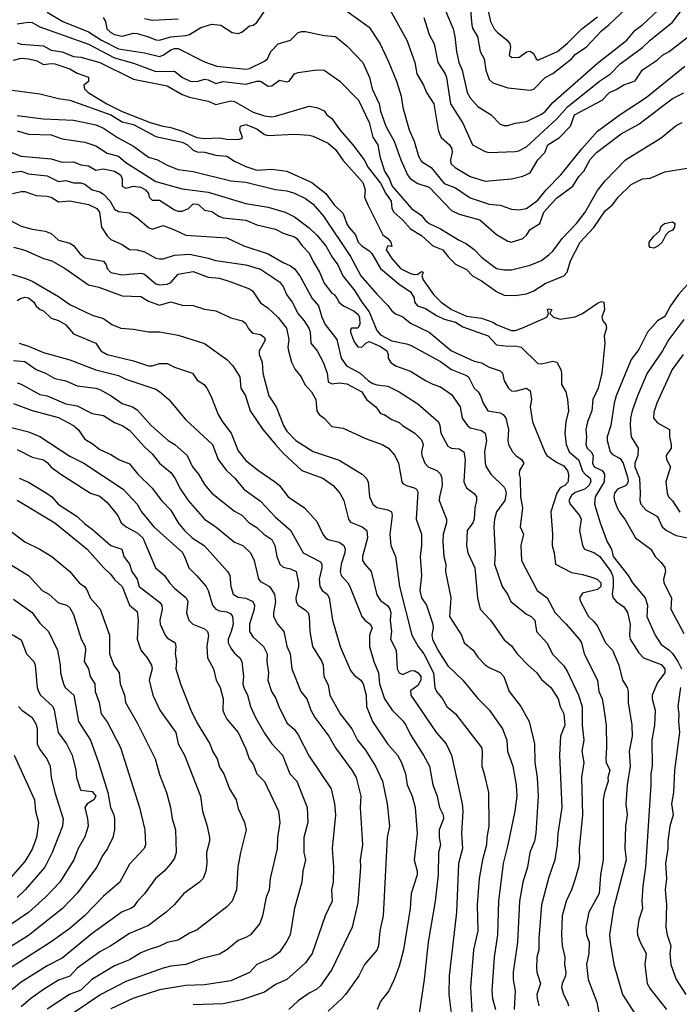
# Model space of a CAD drawing. Header units: metres. Extents: x -46681 to -43747, y -240911 to -237677.
# Tile 154 of 256: x -46134 to -46046, y -240019 to -239887. Entities that reach past the tile are written whole.
import ezdxf

# ---------------------------------------------------------------- set-up
doc = ezdxf.new("R2010")
doc.units = ezdxf.units.M
doc.layers.add('CONTOUR_INDEX', color=1, linetype='Continuous')
doc.layers.add('CONTOUR_INTER', color=3, linetype='Continuous')

msp = doc.modelspace()

# ---------------------------------------------------------------- linework, layer by layer
at = {"layer": 'CONTOUR_INDEX'}
for points, elevation in [([(-46080.31, -239887.02), (-46079.6, -239889.26), (-46078.91, -239890.52), (-46078.43, -239893.02), (-46077.48, -239894.52), (-46077.29, -239895.02), (-46076.73, -239898.52), (-46075.1, -239901.1), (-46073.8, -239904.02), (-46072.1, -239904.9), (-46071.6, -239905.02), (-46068.1, -239904.9), (-46067.6, -239904.8), (-46066.6, -239904.28), (-46062.54, -239900.52), (-46061.1, -239898.94), (-46056.86, -239895.52), (-46055.38, -239894.52), (-46054.1, -239893.2), (-46051.11, -239891.02), (-46050.1, -239890.03), (-46047.1, -239887.6), (-46044.38, -239884.02)], 130), ([(-46134.6, -239890.4), (-46134.1, -239890.58), (-46131.1, -239890.79), (-46130.1, -239891.34), (-46128.6, -239891.6), (-46127.1, -239892.23), (-46126.1, -239892.31), (-46123.6, -239893), (-46119.1, -239895.25), (-46114.6, -239896.14), (-46112.6, -239897.29), (-46111.6, -239897.66), (-46109.1, -239898.18), (-46108.1, -239898.61), (-46106.1, -239898.11), (-46105.6, -239898.23), (-46103.1, -239899.64), (-46101.6, -239900.15), (-46100.6, -239900.27), (-46100.1, -239900.16), (-46095.6, -239898.84), (-46094.6, -239899.02), (-46093.6, -239899.47), (-46093.26, -239900.02), (-46092.6, -239900.48), (-46091.53, -239902.02), (-46089.77, -239904.02), (-46088.26, -239906.02), (-46087.75, -239907.02), (-46086.1, -239909.12), (-46085.4, -239910.52), (-46084.69, -239911.52), (-46084.6, -239912.52), (-46084.33, -239913.02), (-46083.1, -239914.05), (-46082.1, -239915.21), (-46080.6, -239916.12), (-46079.1, -239917.51), (-46077.76, -239918.02), (-46077.02, -239919.02), (-46076.1, -239919.93), (-46074.6, -239920.64), (-46073.79, -239921.52), (-46072.6, -239922.19), (-46070.6, -239923.62), (-46069.6, -239924.1), (-46068.1, -239924.13), (-46066.6, -239923.92), (-46065.6, -239923.51), (-46064.1, -239922.54), (-46061.6, -239921.51), (-46061.16, -239921.02), (-46060.73, -239919.52), (-46059.42, -239917.02), (-46057.6, -239915.06), (-46056.1, -239912.82), (-46055.13, -239912.02), (-46054.34, -239911.02), (-46052.6, -239909.31), (-46051.1, -239908.55), (-46050.1, -239908.47), (-46048.1, -239907.6), (-46044.6, -239907.04)], 135), ([(-46137.1, -239904.35), (-46134.1, -239905.52), (-46130.1, -239905.87), (-46128.6, -239906.32), (-46127.1, -239906.3), (-46126.1, -239906.7), (-46125.1, -239906.83), (-46124.1, -239907.41), (-46123.1, -239907.2), (-46121.6, -239907.51), (-46120.8, -239908.02), (-46120.6, -239908.52), (-46120.6, -239909.52), (-46120.1, -239909.81), (-46119.1, -239909.51), (-46118.1, -239909.65), (-46117.48, -239910.02), (-46117.07, -239910.52), (-46116.97, -239911.02), (-46116.6, -239911.4), (-46115.6, -239911.4), (-46113.6, -239912.69), (-46113.1, -239912.86), (-46112.6, -239912.86), (-46111.72, -239912.52), (-46111.1, -239911.91), (-46110.6, -239911.92), (-46110.34, -239912.02), (-46109.6, -239912.75), (-46108.6, -239912.9), (-46107.7, -239913.52), (-46107.1, -239913.75), (-46104.1, -239914.09), (-46102.6, -239914.71), (-46100.1, -239915.27), (-46099.1, -239915.79), (-46097.6, -239916.29), (-46097.28, -239916.52), (-46096.57, -239917.52), (-46095.6, -239918.46), (-46095.1, -239919.59), (-46094.23, -239921.02), (-46093.6, -239922.5), (-46092.6, -239923.84), (-46092.29, -239924.02), (-46091.89, -239924.52), (-46091.68, -239925.02), (-46091.05, -239925.52), (-46089.6, -239926.24), (-46089.1, -239926.62), (-46088.91, -239927.02), (-46088.87, -239928.02), (-46089.1, -239928.49), (-46089.95, -239928.52), (-46090.1, -239928.68), (-46090.11, -239929.02), (-46089.6, -239930.32), (-46089.1, -239931), (-46088.6, -239931.04), (-46088.06, -239930.52), (-46087.6, -239930.29), (-46086.1, -239930.94), (-46085.27, -239931.52), (-46085.05, -239932.02), (-46085.08, -239932.52), (-46084.76, -239933.02), (-46084.11, -239933.52), (-46082.1, -239934.23), (-46080.1, -239935.47), (-46079.1, -239935.99), (-46078.1, -239936.32), (-46076.6, -239937.37), (-46075.44, -239939.02), (-46075.17, -239940.52), (-46074.47, -239941.52), (-46074.1, -239941.82), (-46072.6, -239942.16), (-46072.12, -239942.52), (-46071.93, -239943.52), (-46072.2, -239945.02), (-46072.1, -239946.52), (-46071.96, -239947.02), (-46071.37, -239948.02), (-46069.6, -239949.73), (-46069.43, -239950.02), (-46069.31, -239950.52), (-46069.47, -239951.52), (-46070.6, -239953.02), (-46070.87, -239954.02), (-46070.95, -239955.02), (-46070.76, -239958.52), (-46070.85, -239960.02), (-46069.84, -239963.02), (-46069.12, -239964.02), (-46068.7, -239965.02), (-46066.6, -239966.69), (-46065.97, -239967.02), (-46065.47, -239967.52), (-46065.24, -239969.02), (-46063.9, -239970.52), (-46063.1, -239972.11), (-46061.6, -239973.61), (-46061.1, -239974.4), (-46059.64, -239977.52), (-46059.16, -239979.02), (-46059.18, -239981.52), (-46058.94, -239983.52), (-46059.21, -239985.02), (-46058.95, -239986.52), (-46059.27, -239988.52), (-46059.12, -239993.52), (-46059.57, -239998.02), (-46059.53, -239999.52), (-46059.66, -240000.52), (-46060.1, -240002.04), (-46060.58, -240003.52), (-46061.3, -240005.02), (-46061.82, -240007.02), (-46061.92, -240009.52), (-46061.83, -240011.02), (-46061.46, -240012.52), (-46061.54, -240013.52), (-46061.32, -240014.52), (-46061.4, -240015.02), (-46061.84, -240016.02), (-46061.9, -240016.52), (-46061.67, -240017.52), (-46061.11, -240018.52), (-46060.99, -240019.02)], 140), ([(-46041.1, -239918.22), (-46046.31, -239924.02), (-46047.36, -239925.52), (-46048.1, -239926.96), (-46049.1, -239927.52), (-46050.43, -239929.02), (-46051.6, -239931.34), (-46052.6, -239932.69), (-46054.62, -239937.52), (-46054.9, -239938.52), (-46055.32, -239941.52), (-46055.84, -239943.02), (-46055.83, -239943.52), (-46055.4, -239945.02), (-46055.1, -239945.37), (-46054.1, -239945.9), (-46053.68, -239946.52), (-46053.06, -239948.52), (-46053.02, -239949.02), (-46053.28, -239949.52), (-46054.45, -239950.02), (-46054.85, -239950.52), (-46054.93, -239951.02), (-46054.83, -239951.52), (-46054.47, -239952.52), (-46054.1, -239953.23), (-46053.45, -239954.02), (-46052.03, -239956.52), (-46049.98, -239958.02), (-46049.39, -239959.02), (-46048.6, -239959.79), (-46048.1, -239960.49), (-46048.02, -239961.02), (-46048.28, -239962.02), (-46048.26, -239962.52), (-46047.25, -239964.52), (-46047.34, -239966.02), (-46045.6, -239969.3)], 135), ([(-46136.1, -239921.04), (-46133.6, -239921.81), (-46132.6, -239922.24), (-46129.1, -239924.27), (-46127.6, -239925.35), (-46124.6, -239926.74), (-46123.1, -239927.22), (-46121.97, -239928.02), (-46120.78, -239928.52), (-46119.1, -239928.65), (-46117.1, -239928.99), (-46115.6, -239928.98), (-46113.1, -239929.45), (-46109.6, -239930.55), (-46106.6, -239932.69), (-46105.81, -239933.52), (-46104.9, -239935.02), (-46104.74, -239936.52), (-46104.14, -239937.52), (-46103.5, -239939.52), (-46101.83, -239942.02), (-46100.13, -239944.02), (-46099.1, -239945.21), (-46096.6, -239947.49), (-46093.81, -239948.52), (-46092.4, -239949.52), (-46091.54, -239950.52), (-46090.97, -239951.52), (-46090.36, -239954.02), (-46090.1, -239954.43), (-46088.53, -239955.02), (-46087.92, -239955.52), (-46087.82, -239956.52), (-46088.51, -239959.02), (-46088.49, -239959.52), (-46088.2, -239960.02), (-46087.32, -239961.02), (-46086.6, -239964.13), (-46086.1, -239964.87), (-46085.1, -239965.61), (-46084.84, -239966.02), (-46084.72, -239966.52), (-46084.81, -239967.52), (-46084.64, -239969.02), (-46084.75, -239970.02), (-46084.01, -239971.52), (-46083.85, -239974.02), (-46083.6, -239974.52), (-46083.1, -239974.77), (-46082.1, -239974.25), (-46081.6, -239974.24), (-46081.05, -239974.52), (-46080.7, -239975.02), (-46080.72, -239975.52), (-46081.1, -239976.22), (-46082.1, -239976.95), (-46082.05, -239977.52), (-46078.6, -239982.56), (-46077.31, -239984.02), (-46076.59, -239985.52), (-46075.18, -239992.02), (-46075.09, -239993.02), (-46075.29, -239996.02), (-46075.16, -239998.02), (-46075.67, -240000.02), (-46075.95, -240006.52), (-46076.93, -240015.02), (-46076.95, -240017.52), (-46076.64, -240020.02)], 145), ([(-46135.1, -239938.55), (-46132.6, -239939.51), (-46129.1, -239940.41), (-46127.08, -239941.52), (-46126.49, -239942.02), (-46125.6, -239943.32), (-46124.6, -239943.91), (-46123.6, -239944.71), (-46122.1, -239945.39), (-46121.06, -239946.02), (-46119.6, -239946.63), (-46118.49, -239948.02), (-46116.6, -239949.87), (-46115.34, -239951.52), (-46114.1, -239952.8), (-46113.1, -239954.49), (-46112.28, -239955.52), (-46111.27, -239956.52), (-46109.65, -239957.52), (-46106.54, -239961.02), (-46106.21, -239961.52), (-46106.08, -239963.02), (-46105.76, -239964.02), (-46105.1, -239964.41), (-46104.1, -239964.58), (-46103.14, -239965.02), (-46102.93, -239965.52), (-46102.95, -239966.02), (-46103.61, -239968.02), (-46103.59, -239969.02), (-46103.1, -239969.76), (-46101.73, -239971.02), (-46101.22, -239972.02), (-46101.28, -239973.02), (-46101.07, -239974.52), (-46101.15, -239975.52), (-46100.65, -239977.02), (-46100.1, -239977.9), (-46099.68, -239979.02), (-46098.6, -239981.24), (-46097.6, -239982.09), (-46097.1, -239982.8), (-46095.6, -239985.69), (-46092.68, -239990.02), (-46092.24, -239992.02), (-46092.12, -239993.52), (-46092.57, -239998.02), (-46092.36, -240000.52), (-46092.42, -240002.52), (-46092.63, -240003.52), (-46092.57, -240005.02), (-46093.47, -240007.02), (-46095.2, -240012.02), (-46096.1, -240013.27), (-46098.6, -240015.5), (-46100.1, -240016.15), (-46101.6, -240017.18), (-46104.6, -240018.23), (-46107.1, -240018.77), (-46111.1, -240018.87)], 150), ([(-46135.6, -239955.53), (-46133.6, -239957.06), (-46131.6, -239958.03), (-46129.99, -239959.02), (-46127.57, -239961.02), (-46126.35, -239962.52), (-46125.6, -239963.04), (-46125.27, -239963.52), (-46124.89, -239964.52), (-46123.55, -239966.02), (-46122.3, -239969.52), (-46122.27, -239972.02), (-46121.72, -239973.52), (-46120.98, -239974.52), (-46120.86, -239976.02), (-46120.3, -239977.52), (-46120.16, -239978.52), (-46118.6, -239981.23), (-46116.2, -239986.02), (-46115.6, -239988.13), (-46114.69, -239990.52), (-46114.14, -239992.52), (-46113.94, -239994.02), (-46113.49, -239995.52), (-46113.4, -239998.52), (-46113.6, -239999.3), (-46114.08, -240000.02), (-46114.99, -240001.02), (-46116.15, -240002.02), (-46117.6, -240004.05), (-46118.55, -240005.02), (-46119.1, -240005.78), (-46119.42, -240006.02), (-46120.6, -240006.45), (-46124.6, -240009.37), (-46128.6, -240012.64), (-46130.6, -240013.66), (-46134.1, -240015.84), (-46136.07, -240017.52)], 155), ([(-46135.02, -239985.52), (-46132.32, -239991.52), (-46132.19, -239993.02), (-46131.77, -239994.52), (-46132.05, -239996.52), (-46132.6, -239998.09), (-46133.6, -239999.75), (-46136.48, -240003.02)], 160)]:
    msp.add_lwpolyline(points, dxfattribs=dict(at, elevation=elevation))
at = {"layer": 'CONTOUR_INTER'}
for points, elevation in [([(-46078.48, -239883.52), (-46076.41, -239888.52), (-46076.15, -239889.52), (-46075.96, -239891.52), (-46075.62, -239893.02), (-46075.19, -239894.02), (-46074.5, -239897.02), (-46074.1, -239897.72), (-46073.1, -239898.9), (-46071.3, -239900.02), (-46070.1, -239901.24), (-46069.6, -239901.43), (-46069.1, -239901.44), (-46068.1, -239901.11), (-46066.6, -239900.88), (-46064.6, -239899.93), (-46064.1, -239899.56), (-46063.1, -239898.37), (-46057.1, -239893.1), (-46053.2, -239890.02), (-46052.1, -239888.67), (-46051.1, -239888), (-46049.01, -239886.02)], 129), ([(-46123.14, -239887.02), (-46122.84, -239887.52), (-46122.66, -239888.52), (-46122.13, -239889.02), (-46121.6, -239889.26), (-46120.6, -239889.49), (-46119.1, -239889.11), (-46118.6, -239889.14), (-46117.1, -239889.56), (-46116.1, -239889.98), (-46115.6, -239890.04), (-46114.1, -239889.6), (-46112.1, -239889.4), (-46111.6, -239889.25), (-46110.1, -239888.35), (-46108.6, -239887.87), (-46107.44, -239888.02), (-46105.9, -239889.02), (-46105.1, -239889.14), (-46104.6, -239888.95), (-46103.6, -239888.13), (-46103.1, -239888.04), (-46102.6, -239887.65), (-46101.1, -239885.43)], 132), ([(-46074.06, -239886.02), (-46073.91, -239888.02), (-46073.76, -239888.52), (-46073.15, -239889.52), (-46072.8, -239891.52), (-46072.26, -239892.52), (-46072.01, -239894.02), (-46071.6, -239895.29), (-46071.1, -239895.73), (-46069.1, -239896.41), (-46066.1, -239896.71), (-46065.6, -239896.58), (-46064.11, -239895.02), (-46063.1, -239894.47), (-46060.6, -239892.54), (-46060.1, -239891.95), (-46058.6, -239890.91), (-46056.6, -239888.76), (-46055.6, -239887.96), (-46051.95, -239884.52)], 128), ([(-46071.87, -239885.52), (-46071.41, -239887.52), (-46070.91, -239888.52), (-46070.48, -239889.02), (-46069.16, -239890.02), (-46068.82, -239890.52), (-46068.73, -239891.02), (-46068.91, -239892.02), (-46068.6, -239892.28), (-46067.6, -239892.36), (-46066.6, -239891.6), (-46066.1, -239891.48), (-46065.6, -239891.85), (-46065.3, -239892.52), (-46065.1, -239892.68), (-46062.45, -239891.52), (-46061.1, -239890.43), (-46059.19, -239888.52), (-46057.1, -239886.91)], 127), ([(-46130.6, -239886.27), (-46128.53, -239887.52), (-46125.1, -239888.92), (-46123.37, -239890.02), (-46121.1, -239891.19), (-46117.6, -239891.7), (-46115.6, -239892.19), (-46115.1, -239892.05), (-46114.1, -239891.33), (-46113.6, -239891.14), (-46113.1, -239891.13), (-46109.6, -239892.94), (-46107.97, -239893.52), (-46104.1, -239893.91), (-46103.6, -239893.83), (-46101.6, -239892.85), (-46101.17, -239892.52), (-46100.73, -239891.52), (-46099.77, -239890.52), (-46098.13, -239890.02), (-46097.1, -239889), (-46096.6, -239888.85), (-46096.1, -239888.88), (-46093.6, -239889.41), (-46092.1, -239889.52), (-46090.6, -239890.8), (-46088.45, -239893.02), (-46087.58, -239895.02), (-46087.2, -239896.52), (-46086.28, -239898.52), (-46086.09, -239899.52), (-46085.37, -239901.52), (-46084.28, -239903.52), (-46083.36, -239906.02), (-46082.48, -239908.02), (-46082.15, -239908.52), (-46081.1, -239909.18), (-46079.6, -239909.66), (-46076.6, -239912.79), (-46075.6, -239913.25), (-46072.85, -239914.02), (-46070.6, -239915.98), (-46069.1, -239916.87), (-46068.6, -239917), (-46067.1, -239916.51), (-46066.6, -239916.06), (-46066.1, -239915.3), (-46064.81, -239914.52), (-46064.26, -239913.02), (-46062.6, -239911.14), (-46060.41, -239909.52), (-46059.6, -239908.23), (-46058.96, -239907.52), (-46058.1, -239905.98), (-46057.23, -239905.02), (-46053.95, -239902.52), (-46051.6, -239901.23), (-46047.1, -239897.82), (-46045.6, -239897.08)], 133), ([(-46090.76, -239886.02), (-46087.6, -239888.29), (-46086.16, -239890.52), (-46084.96, -239893.02), (-46083.96, -239895.52), (-46083.32, -239897.52), (-46083.11, -239899.02), (-46082.27, -239902.02), (-46081.6, -239903.52), (-46081.01, -239905.52), (-46080.6, -239906.24), (-46079.34, -239907.02), (-46077.6, -239909.19), (-46076.1, -239909.76), (-46074.1, -239911.09), (-46071.6, -239911.94), (-46070.1, -239912.05), (-46068.6, -239912.6), (-46067.6, -239912.69), (-46066.6, -239912.53), (-46065.1, -239911.42), (-46063.98, -239910.02), (-46062.03, -239908.02), (-46059.22, -239904.52), (-46057.1, -239902.18), (-46054.1, -239899.96), (-46050.6, -239897.69), (-46045.43, -239893.52)], 132), ([(-46084.81, -239886.02), (-46082.59, -239890.02), (-46081.53, -239893.02), (-46081.22, -239894.52), (-46080.36, -239896.02), (-46079.97, -239897.02), (-46078.98, -239898.52), (-46078.39, -239902.02), (-46078.21, -239902.52), (-46077.97, -239903.02), (-46076.87, -239904.02), (-46076.55, -239904.52), (-46076.51, -239905.02), (-46076.73, -239906.02), (-46076.69, -239906.52), (-46076.13, -239907.02), (-46074.1, -239908.24), (-46072.1, -239908.85), (-46068.6, -239908.56), (-46067.1, -239908.19), (-46066.1, -239907.73), (-46065.09, -239906.02), (-46064.16, -239905.02), (-46063.74, -239904.02), (-46062.18, -239903.02), (-46060.72, -239901.52), (-46060.17, -239900.02), (-46056.48, -239898.02), (-46055.51, -239897.02), (-46054.6, -239896.63), (-46053.6, -239896.01), (-46052.1, -239895.46), (-46051.1, -239893.97), (-46049.1, -239892.65), (-46048.45, -239892.02), (-46047.52, -239891.52), (-46042.6, -239887.72)], 131), ([(-46134.6, -239887.85), (-46133.1, -239887.61), (-46132.6, -239887.67), (-46131.6, -239888.23), (-46125.1, -239890.54), (-46121.6, -239892.4), (-46119.1, -239893.09), (-46116.1, -239894.2), (-46113.6, -239894.16), (-46112.55, -239895.02), (-46111.5, -239895.52), (-46110.6, -239895.55), (-46109.6, -239895.23), (-46109.1, -239895.32), (-46108.1, -239895.82), (-46107.1, -239895.54), (-46104.1, -239895.91), (-46102.6, -239895.49), (-46102.1, -239895.51), (-46101.1, -239896.15), (-46100.6, -239896.11), (-46099.6, -239895.38), (-46098.6, -239895.6), (-46098.31, -239895.52), (-46097.6, -239894.53), (-46097.1, -239894.36), (-46094.6, -239893.97), (-46093.6, -239894.02), (-46091.52, -239895.52), (-46089.03, -239898.02), (-46087.62, -239901.02), (-46087.1, -239903), (-46086.47, -239904.02), (-46086.17, -239905.52), (-46085.55, -239907.52), (-46084.95, -239908.52), (-46084.52, -239909.52), (-46081.95, -239912.52), (-46080.6, -239913.46), (-46080.1, -239914.11), (-46079.6, -239914.53), (-46078.1, -239915.23), (-46075.6, -239916.75), (-46074.6, -239917.22), (-46073.6, -239918), (-46072.62, -239919.02), (-46070.6, -239920.54), (-46069.6, -239920.72), (-46068.6, -239920.7), (-46066.1, -239920.08), (-46064.6, -239919.45), (-46063.6, -239918.69), (-46063.1, -239918.2), (-46061.83, -239916.52), (-46059.91, -239914.52), (-46058.74, -239913.02), (-46057.1, -239910.13), (-46056.1, -239908.81), (-46053.36, -239906.02), (-46048.6, -239903.06), (-46046.6, -239901.44), (-46045.8, -239901.02)], 134), ([(-46117.6, -239887.12), (-46116.6, -239887.36), (-46113.1, -239887.16)], 131), ([(-46135.1, -239892.68), (-46134.1, -239892.44), (-46133.1, -239892.52), (-46132.1, -239892.75), (-46131.1, -239893.29), (-46130.1, -239893.14), (-46129.6, -239893.21), (-46127.6, -239893.87), (-46126.6, -239894.44), (-46125.1, -239894.96), (-46125.1, -239895.56), (-46125.72, -239896.02), (-46125.65, -239896.52), (-46125.16, -239897.02), (-46122.63, -239898.52), (-46120.6, -239899.54), (-46116.85, -239901.02), (-46115.15, -239901.52), (-46114.1, -239901.68), (-46112.6, -239902.17), (-46110.61, -239903.02), (-46109.6, -239903.15), (-46107.6, -239903.06), (-46106.6, -239903.27), (-46105.1, -239903.29), (-46104.6, -239903.17), (-46104.51, -239903.02), (-46104.9, -239902.02), (-46104.79, -239901.52), (-46104.1, -239901.27), (-46102.6, -239901.87), (-46101.6, -239902.64), (-46101.1, -239902.75), (-46097.6, -239902.57), (-46095.6, -239902.73), (-46095.1, -239902.83), (-46093.1, -239903.79), (-46092.1, -239904.62), (-46091.1, -239906.12), (-46088.45, -239909.02), (-46088.15, -239910.02), (-46088.21, -239911.02), (-46087.79, -239912.02), (-46085.77, -239916.02), (-46085.1, -239916.54), (-46084.71, -239917.02), (-46084.6, -239917.6), (-46085.12, -239917.52), (-46085.34, -239918.02), (-46084.6, -239919.21), (-46083.42, -239920.52), (-46082.1, -239921.21), (-46081.6, -239921.34), (-46081.1, -239921.29), (-46080.6, -239920.92), (-46080.41, -239921.02), (-46080.59, -239921.52), (-46080.38, -239922.02), (-46079, -239924.02), (-46078, -239925.02), (-46076.6, -239925.99), (-46074.6, -239926.88), (-46072.6, -239927.16), (-46071.1, -239927.69), (-46070.62, -239928.02), (-46069.1, -239928.63), (-46068.6, -239928.8), (-46068.1, -239928.81), (-46067.2, -239928.52), (-46063.9, -239927.02), (-46063.67, -239926.52), (-46063.8, -239926.02), (-46063.6, -239925.92), (-46063.21, -239926.02), (-46063.47, -239926.52), (-46062.98, -239927.02), (-46062.1, -239927.3), (-46060.1, -239927), (-46059.1, -239926.52), (-46057.1, -239925.16), (-46056.6, -239924.93), (-46056.28, -239925.02), (-46056.19, -239926.02), (-46056.52, -239927.02), (-46056.42, -239927.52), (-46056, -239928.02), (-46055.93, -239928.52), (-46056.22, -239929.52), (-46056.12, -239930.52), (-46056.53, -239934.52), (-46057.02, -239936.52), (-46057.73, -239938.02), (-46057.86, -239939.52), (-46058.45, -239941.02), (-46058.66, -239942.02), (-46058.57, -239943.02), (-46058.69, -239944.02), (-46058.49, -239944.52), (-46057.98, -239945.02), (-46057.7, -239945.52), (-46057.8, -239946.52), (-46057.54, -239947.02), (-46056.48, -239947.52), (-46056.16, -239948.02), (-46056.22, -239949.02), (-46057.42, -239951.02), (-46057.5, -239952.02), (-46056.74, -239954.52), (-46055.82, -239957.02), (-46055.26, -239958.02), (-46055.03, -239959.02), (-46053.01, -239961.52), (-46052.42, -239962.52), (-46050.75, -239964.52), (-46050.42, -239965.52), (-46050.51, -239967.02), (-46049.4, -239969.52), (-46048.6, -239970.75), (-46047.6, -239971.45), (-46047.1, -239971.96), (-46046.38, -239973.02), (-46045.88, -239974.02)], 136), ([(-46135.6, -239896.68), (-46131.6, -239897.19), (-46129.1, -239897.84), (-46127.6, -239898.06), (-46122.09, -239900.02), (-46120.6, -239900.94), (-46119.1, -239901.28), (-46116.1, -239902.88), (-46112.6, -239903.66), (-46111.86, -239904.02), (-46111.1, -239904.74), (-46110.6, -239904.96), (-46109.6, -239904.99), (-46108.1, -239905.41), (-46106.6, -239905.53), (-46105.6, -239906.18), (-46104.1, -239906.89), (-46102.6, -239907.4), (-46100.6, -239907.27), (-46098.6, -239907.54), (-46095.27, -239909.02), (-46093.39, -239910.52), (-46092.3, -239912.02), (-46091.1, -239913.19), (-46090.6, -239914.54), (-46090.33, -239915.02), (-46089.45, -239916.02), (-46089.06, -239917.02), (-46088.6, -239917.52), (-46087.6, -239918.15), (-46087.27, -239918.52), (-46086.09, -239920.52), (-46083.6, -239922.64), (-46082.1, -239923.63), (-46081.6, -239924.46), (-46081.54, -239925.02), (-46081.14, -239925.52), (-46080.1, -239925.88), (-46078.6, -239926.82), (-46077.6, -239927.3), (-46076.1, -239927.71), (-46075.1, -239928.3), (-46071.72, -239929.52), (-46070.6, -239930.72), (-46069.1, -239930.9), (-46068.1, -239930.84), (-46067.31, -239931.02), (-46065.1, -239933.23), (-46064.6, -239933.25), (-46063.1, -239932.91), (-46062.54, -239933.02), (-46062.02, -239934.02), (-46061.91, -239934.52), (-46061.91, -239936.02), (-46061.35, -239937.02), (-46061.11, -239938.02), (-46060.97, -239939.52), (-46061.35, -239941.02), (-46061.48, -239942.52), (-46061.31, -239944.02), (-46060.9, -239945.02), (-46059.6, -239946.15), (-46059.1, -239947.58), (-46058.77, -239948.02), (-46058.09, -239948.52), (-46057.99, -239949.02), (-46058.27, -239949.52), (-46058.79, -239950.02), (-46060.1, -239950.47), (-46060.6, -239950.87), (-46060.92, -239951.52), (-46060.75, -239952.02), (-46059.5, -239953.52), (-46059.31, -239954.02), (-46059.52, -239955.52), (-46059.13, -239957.52), (-46058.84, -239958.02), (-46057.6, -239958.46), (-46056.82, -239959.02), (-46055.34, -239961.02), (-46055.11, -239961.52), (-46055.04, -239962.02), (-46055, -239963.02), (-46055.14, -239964.02), (-46055.04, -239964.52), (-46054.6, -239965.01), (-46053.6, -239965.71), (-46053.1, -239966.46), (-46052.73, -239968.02), (-46052.86, -239969.52), (-46052.76, -239970.02), (-46051.6, -239971.88), (-46050.99, -239972.52), (-46048.6, -239973.42), (-46048.11, -239974.02), (-46048.1, -239974.52), (-46049.1, -239975.85), (-46049.79, -239977.52), (-46049.81, -239978.02), (-46049.43, -239979.52), (-46049.51, -239981.52), (-46049.84, -239983.52), (-46049.79, -239987.02), (-46049.97, -239988.02), (-46049.97, -239989.52), (-46050.7, -240000.52), (-46051.08, -240003.02), (-46051.18, -240005.02), (-46051.1, -240006.02), (-46051.6, -240007.52), (-46051.8, -240009.02), (-46051.77, -240009.52), (-46051.41, -240010.52), (-46050.63, -240012.02), (-46050.81, -240013.52), (-46050.47, -240016.02), (-46050.1, -240016.77), (-46047.91, -240019.52)], 137), ([(-46134.6, -239900.09), (-46131.1, -239900.54), (-46127.1, -239900.73), (-46124.1, -239901.33), (-46123.1, -239901.76), (-46121.23, -239903.02), (-46119.1, -239904.18), (-46117.1, -239905.65), (-46115.9, -239906.02), (-46114.6, -239906.74), (-46113.1, -239907.3), (-46111.1, -239907.55), (-46106.1, -239908.83), (-46104.1, -239908.99), (-46100.1, -239909.96), (-46098.6, -239910.14), (-46097.6, -239910.45), (-46096.1, -239911.16), (-46095.1, -239911.93), (-46093.71, -239913.52), (-46090.1, -239918.91), (-46088.7, -239921.52), (-46086.6, -239923.94), (-46085.1, -239925.46), (-46084.6, -239926.19), (-46084.1, -239926.58), (-46083.1, -239927), (-46082.1, -239927.81), (-46079.6, -239929.01), (-46076.6, -239931.53), (-46073.6, -239932.9), (-46072.6, -239933.15), (-46071.6, -239933.69), (-46070.1, -239934.19), (-46069.82, -239934.52), (-46069.6, -239935.53), (-46069, -239936.52), (-46068.6, -239936.85), (-46068.1, -239936.9), (-46066.6, -239936.5), (-46066.1, -239936.85), (-46065.92, -239938.02), (-46066.1, -239939.02), (-46065.8, -239941.02), (-46064.1, -239945.16), (-46063.87, -239945.52), (-46062.6, -239946.41), (-46061.6, -239946.89), (-46061.1, -239947.54), (-46060.98, -239948.02), (-46061.05, -239949.02), (-46061.49, -239949.52), (-46062.1, -239949.81), (-46062.56, -239950.52), (-46063.36, -239953.02), (-46063.13, -239956.02), (-46063.15, -239957.52), (-46062.88, -239958.52), (-46062.71, -239960.02), (-46060.6, -239961.13), (-46059.1, -239961.39), (-46057.6, -239961.84), (-46057.1, -239962.05), (-46056.68, -239962.52), (-46056.66, -239963.02), (-46057.1, -239963.42), (-46059.1, -239963.89), (-46059.53, -239964.52), (-46059.39, -239965.02), (-46058.3, -239967.02), (-46057.6, -239967.66), (-46057.1, -239968.32), (-46056.04, -239970.52), (-46055.13, -239971.52), (-46054.28, -239973.52), (-46053.76, -239975.52), (-46053.16, -239976.52), (-46053, -239977.02), (-46053.01, -239978.52), (-46052.54, -239981.52), (-46052.48, -239983.02), (-46052.9, -239985.02), (-46052.73, -239987.02), (-46053.14, -239989.52), (-46053.31, -239992.02), (-46053.16, -239993.52), (-46053.38, -239995.02), (-46053.47, -239998.02), (-46053.27, -239999.52), (-46054.96, -240006.02), (-46055.49, -240009.52), (-46055.44, -240010.52), (-46054.93, -240013.52), (-46053.79, -240017.52), (-46051.17, -240021.52)], 138), ([(-46134.6, -239902.12), (-46133.1, -239902.6), (-46130.1, -239902.69), (-46128.6, -239903.21), (-46125.6, -239903.65), (-46124.1, -239904.12), (-46122.6, -239905.1), (-46121.1, -239905.53), (-46120.1, -239906.36), (-46116.1, -239908.91), (-46112.6, -239909.88), (-46109.1, -239910.34), (-46104.1, -239911.85), (-46101.1, -239912.35), (-46098.84, -239913.02), (-46097.6, -239913.63), (-46095.6, -239915.1), (-46094.6, -239916.06), (-46093.38, -239917.52), (-46092.55, -239919.02), (-46091.8, -239920.02), (-46091.12, -239921.52), (-46089.53, -239923.52), (-46088.59, -239925.02), (-46087.6, -239926.3), (-46086.6, -239928.82), (-46086.1, -239929.39), (-46084.6, -239930.17), (-46082.6, -239930.57), (-46082.1, -239930.79), (-46078.1, -239932.93), (-46076.6, -239934.01), (-46074.6, -239934.82), (-46074.34, -239935.02), (-46073.6, -239936.52), (-46073.05, -239937.02), (-46072.74, -239937.52), (-46072.38, -239938.52), (-46071.77, -239939.52), (-46070.1, -239939.82), (-46069.71, -239940.02), (-46069.35, -239940.52), (-46069.01, -239942.02), (-46069.09, -239943.52), (-46068.99, -239944.02), (-46068.46, -239945.02), (-46068.02, -239945.52), (-46067.28, -239946.02), (-46066.94, -239946.52), (-46067.55, -239947.52), (-46067.59, -239948.02), (-46067.46, -239948.52), (-46067.39, -239951.02), (-46067.15, -239952.52), (-46067.45, -239955.02), (-46067.01, -239956.02), (-46067.37, -239957.52), (-46067.26, -239959.52), (-46065.18, -239963.52), (-46063.83, -239964.52), (-46062.78, -239966.52), (-46061.29, -239968.02), (-46059.56, -239970.02), (-46059.26, -239970.52), (-46058.9, -239972.02), (-46057.12, -239975.52), (-46056.93, -239977.02), (-46056.51, -239978.02), (-46056.31, -239979.02), (-46055.95, -239981.52), (-46055.91, -239984.52), (-46056.02, -239986.02), (-46055.96, -239986.52), (-46055.47, -239987.52), (-46055.73, -239988.52), (-46055.69, -239989.02), (-46056.19, -239990.52), (-46056.35, -239991.52), (-46056.37, -239999.52), (-46056.72, -240001.52), (-46056.89, -240004.02), (-46058.28, -240006.52), (-46058.65, -240008.52), (-46058.57, -240009.52), (-46058.22, -240010.52), (-46058.29, -240012.02), (-46058.56, -240013.52), (-46058.36, -240015.52), (-46057.18, -240018.52), (-46056.93, -240020.02)], 139), ([(-46135.6, -239907.73), (-46134.1, -239907.51), (-46133.1, -239907.89), (-46130.6, -239908.14), (-46129.1, -239908.9), (-46128.1, -239908.75), (-46127.1, -239909.1), (-46126.1, -239909.1), (-46125.6, -239909.27), (-46124.6, -239910.01), (-46123.6, -239910.29), (-46123.1, -239910.59), (-46122.22, -239911.52), (-46121.6, -239912.6), (-46121.1, -239912.91), (-46119.6, -239913.1), (-46118.6, -239913.77), (-46117.1, -239915.07), (-46116.6, -239915.26), (-46115.1, -239914.8), (-46113.6, -239915.35), (-46112.1, -239916.08), (-46106.6, -239916.42), (-46104.35, -239917.52), (-46101.1, -239918.58), (-46099.1, -239919.74), (-46098.1, -239920.18), (-46097.6, -239920.59), (-46096.88, -239921.52), (-46095.23, -239924.52), (-46094.36, -239925.52), (-46093.93, -239927.02), (-46093.48, -239928.02), (-46091.92, -239930.02), (-46091.33, -239932.52), (-46090.65, -239933.52), (-46088.83, -239934.52), (-46087.69, -239935.52), (-46087.1, -239935.87), (-46086.6, -239936.05), (-46085.1, -239936.25), (-46083.6, -239937.01), (-46081.1, -239938.59), (-46078.36, -239941.02), (-46078.16, -239941.52), (-46078.03, -239942.52), (-46077.1, -239944.25), (-46076.6, -239944.51), (-46075.6, -239944.6), (-46074.98, -239945.02), (-46074.78, -239946.02), (-46074.97, -239949.02), (-46074.6, -239949.84), (-46073.6, -239950.59), (-46073.27, -239951.02), (-46073.26, -239951.52), (-46073.51, -239952.52), (-46073.58, -239954.02), (-46073.77, -239954.52), (-46074.53, -239955.52), (-46074.63, -239957.52), (-46074.44, -239958.52), (-46073.51, -239960.52), (-46073.15, -239964.52), (-46072.8, -239966.02), (-46071.42, -239967.52), (-46069.6, -239970.13), (-46068.6, -239970.91), (-46067.84, -239972.02), (-46066.38, -239973.52), (-46065.2, -239974.52), (-46064.6, -239975.42), (-46063.33, -239976.52), (-46062.37, -239978.02), (-46062.11, -239979.02), (-46061.59, -239980.02), (-46061.49, -239981.52), (-46062.07, -239983.02), (-46062.2, -239985.52), (-46061.89, -239992.52), (-46062.42, -239996.02), (-46062.48, -239997.52), (-46062.83, -239999.52), (-46063.6, -240001.83), (-46064.58, -240005.52), (-46064.94, -240010.02), (-46064.94, -240011.52), (-46065.2, -240012.52), (-46065.26, -240014.02), (-46065.22, -240014.52), (-46064.74, -240016.02), (-46065.22, -240017.52), (-46065.19, -240018.02), (-46064.96, -240019.02)], 141), ([(-46135.6, -239910.6), (-46134.1, -239910.24), (-46133.6, -239910.26), (-46132.1, -239910.76), (-46130.6, -239910.86), (-46130.1, -239911.01), (-46129.1, -239911.6), (-46127.6, -239911.49), (-46125.1, -239912), (-46123.99, -239912.52), (-46123.62, -239913.02), (-46123.36, -239915.02), (-46122.6, -239916.17), (-46122.1, -239916.64), (-46120.6, -239917.3), (-46119.6, -239918), (-46118.6, -239918.05), (-46117.6, -239918.31), (-46116.1, -239919.14), (-46115.6, -239919.25), (-46115.1, -239919.24), (-46113.6, -239918.73), (-46111.6, -239918.62), (-46109.1, -239919.13), (-46108.1, -239919.45), (-46104.1, -239920.05), (-46102.1, -239920.61), (-46099.6, -239922.31), (-46099.06, -239923.02), (-46098.64, -239924.02), (-46097.89, -239925.02), (-46097.1, -239926.59), (-46096.3, -239927.52), (-46095.68, -239928.52), (-46095.47, -239929.02), (-46095.38, -239930.52), (-46094.56, -239931.52), (-46093.73, -239933.02), (-46093.21, -239934.52), (-46093.1, -239935.66), (-46092.6, -239935.95), (-46091.6, -239935.78), (-46090.6, -239935.94), (-46088.61, -239937.02), (-46087.96, -239938.02), (-46086.72, -239939.02), (-46086.1, -239939.89), (-46085.6, -239940.02), (-46084.6, -239940.69), (-46083.6, -239941.11), (-46083.14, -239941.52), (-46081.53, -239942.52), (-46080.6, -239943.4), (-46080.38, -239944.02), (-46080.6, -239945.02), (-46080.58, -239945.52), (-46080.19, -239946.52), (-46079.73, -239947.02), (-46078.56, -239947.52), (-46078.06, -239948.02), (-46077.91, -239948.52), (-46077.86, -239949.52), (-46078.23, -239951.02), (-46078.24, -239951.52), (-46077.28, -239954.02), (-46077.3, -239954.52), (-46077.72, -239956.02), (-46077.79, -239957.02), (-46077.65, -239959.02), (-46077.38, -239960.02), (-46077.4, -239961.02), (-46076.69, -239964.52), (-46076.89, -239967.02), (-46075.26, -239969.52), (-46074.91, -239970.52), (-46073.71, -239971.52), (-46073.1, -239972.43), (-46072.1, -239973.48), (-46071.6, -239973.83), (-46070.1, -239974.51), (-46069.64, -239975.02), (-46068.9, -239977.02), (-46067.33, -239979.02), (-46066.26, -239981.02), (-46065.51, -239984.02), (-46065.5, -239986.52), (-46065.17, -239988.52), (-46065.02, -239991.02), (-46065.35, -239996.02), (-46065.53, -239997.02), (-46066.15, -239998.52), (-46066.47, -240000.52), (-46067.07, -240002.52), (-46067.51, -240005.02), (-46067.81, -240010.52), (-46068.39, -240014.52), (-46068.37, -240015.52), (-46068.09, -240017.02), (-46068.26, -240019.52)], 142), ([(-46135.6, -239914.09), (-46134.1, -239914.88), (-46132.6, -239915.29), (-46130.9, -239915.52), (-46130.1, -239915.86), (-46129.1, -239916.74), (-46127.6, -239917.13), (-46127.1, -239917.47), (-46126.23, -239918.52), (-46125.6, -239919.09), (-46123.1, -239919.54), (-46122.74, -239920.02), (-46122.58, -239920.52), (-46122.1, -239921.08), (-46120.6, -239921.36), (-46118.1, -239921.14), (-46117.6, -239921.29), (-46116.1, -239922.59), (-46115.6, -239922.71), (-46114.6, -239922.64), (-46114.1, -239922.4), (-46113.1, -239921.3), (-46111.1, -239920.94), (-46109.1, -239921.68), (-46107.6, -239921.83), (-46106.1, -239922.3), (-46103.6, -239923.23), (-46103.2, -239923.52), (-46102.1, -239925.13), (-46101.1, -239925.81), (-46099.81, -239927.02), (-46098.63, -239928.52), (-46098.34, -239930.02), (-46098.45, -239931.02), (-46098.38, -239931.52), (-46098, -239933.02), (-46097.47, -239934.02), (-46096.67, -239935.02), (-46096.21, -239936.02), (-46095.31, -239937.02), (-46094.72, -239938.02), (-46094.59, -239939.52), (-46094.27, -239940.02), (-46093.6, -239940.52), (-46092.6, -239941.64), (-46091.1, -239941.86), (-46088.1, -239943.23), (-46085.88, -239944.02), (-46085.04, -239944.52), (-46084.2, -239945.52), (-46083.69, -239946.52), (-46083.26, -239949.02), (-46083.1, -239949.25), (-46082.6, -239949.52), (-46081.6, -239949.83), (-46081.29, -239950.02), (-46081.1, -239950.35), (-46081.35, -239954.02), (-46080.63, -239956.02), (-46080.62, -239957.52), (-46080.78, -239959.02), (-46080.6, -239961.52), (-46080.82, -239963.52), (-46080.6, -239964.52), (-46079.93, -239965.52), (-46079.12, -239968.02), (-46079.08, -239968.52), (-46079.26, -239969.52), (-46079.15, -239970.02), (-46078.43, -239971.52), (-46077.1, -239973.59), (-46075.12, -239975.52), (-46073.1, -239977.98), (-46071.6, -239979.46), (-46069.81, -239982.02), (-46069.22, -239983.52), (-46069.13, -239985.02), (-46068.44, -239987.02), (-46067.96, -239989.52), (-46067.88, -239991.02), (-46068.17, -239993.02), (-46069.07, -239997.52), (-46069.71, -240000.02), (-46070.34, -240005.02), (-46070.46, -240009.52), (-46070.92, -240012.52), (-46071.22, -240017.02), (-46071.14, -240018.02), (-46070.72, -240019.52)], 143), ([(-46048.18, -239914.52), (-46047.1, -239914.31), (-46046.79, -239914.52), (-46046.81, -239915.02), (-46047.1, -239915.4), (-46047.6, -239915.61), (-46047.99, -239916.02), (-46048.46, -239917.02), (-46048.99, -239917.52), (-46049.6, -239917.79), (-46050.1, -239917.74), (-46050.23, -239917.52), (-46050.2, -239917.02), (-46049.6, -239916.19), (-46048.85, -239915.52), (-46048.6, -239914.89), (-46048.18, -239914.52)], 136), ([(-46135.1, -239917.68), (-46133.6, -239918.09), (-46131.1, -239919.18), (-46129.97, -239919.52), (-46128.19, -239920.52), (-46125.1, -239922.72), (-46123.73, -239923.02), (-46120.6, -239924.16), (-46118.1, -239924.25), (-46117.1, -239924.9), (-46115.6, -239925.42), (-46114.1, -239924.96), (-46112.6, -239925.44), (-46111.1, -239925.47), (-46109.6, -239925.98), (-46108.1, -239926.19), (-46106.1, -239927.13), (-46104.51, -239927.52), (-46104.1, -239927.86), (-46103.78, -239928.52), (-46103.34, -239929.02), (-46103.1, -239929.18), (-46102.1, -239929.33), (-46101.6, -239929.76), (-46101.51, -239930.02), (-46101.6, -239930.26), (-46102.3, -239931.52), (-46102.31, -239932.02), (-46101.9, -239933.02), (-46101.82, -239934.52), (-46101, -239937.52), (-46100.02, -239939.02), (-46099.06, -239941.52), (-46098.6, -239942.25), (-46097.39, -239943.52), (-46095.1, -239944.97), (-46091.6, -239946.13), (-46088.53, -239948.02), (-46088, -239948.52), (-46087.74, -239949.02), (-46087.58, -239951.02), (-46087.14, -239952.02), (-46086.6, -239952.45), (-46085.1, -239952.75), (-46084.63, -239953.02), (-46084.55, -239953.52), (-46084.87, -239956.02), (-46084.73, -239957.52), (-46084.08, -239959.02), (-46083.55, -239963.02), (-46081.93, -239969.52), (-46081.07, -239971.02), (-46080.29, -239972.02), (-46079, -239974.52), (-46078.85, -239976.52), (-46078.62, -239977.02), (-46077.8, -239978.02), (-46077.23, -239979.02), (-46076.06, -239980.02), (-46072.62, -239984.52), (-46072.5, -239985.02), (-46072.57, -239987.02), (-46072.23, -239988.02), (-46071.69, -239990.52), (-46071.61, -239995.02), (-46071.9, -239996.52), (-46071.93, -239997.52), (-46072.49, -239999.52), (-46072.9, -240002.02), (-46073.18, -240005.52), (-46073.11, -240009.02), (-46073.67, -240011.52), (-46074.06, -240016.52), (-46073.83, -240020.52)], 144), ([(-46134.6, -239924.8), (-46134.18, -239924.52), (-46133.6, -239924.35), (-46133.1, -239924.45), (-46132.39, -239925.02), (-46132.1, -239925.56), (-46131.54, -239926.02), (-46131.1, -239926.18), (-46130.1, -239927.14), (-46129.1, -239927.48), (-46128.18, -239928.02), (-46127.1, -239929.25), (-46124.1, -239930.5), (-46123.43, -239931.52), (-46122.6, -239932.02), (-46119.1, -239932.88), (-46117.1, -239933.55), (-46116.6, -239933.54), (-46115.6, -239933.21), (-46114.6, -239933.22), (-46113.6, -239933.72), (-46111.21, -239934.52), (-46110.6, -239935.46), (-46109.66, -239936.02), (-46109.27, -239936.52), (-46108.74, -239937.52), (-46107.78, -239940.02), (-46107.21, -239941.02), (-46106.05, -239942.52), (-46105.1, -239944.9), (-46104.1, -239946.16), (-46102.4, -239947.52), (-46100.1, -239949.08), (-46099.59, -239949.52), (-46098.43, -239951.02), (-46096.23, -239952.52), (-46094.6, -239954.32), (-46093.79, -239956.02), (-46093.44, -239956.52), (-46093.1, -239956.73), (-46091.6, -239957.1), (-46091, -239957.52), (-46090.82, -239958.02), (-46090.86, -239958.52), (-46091.37, -239960.02), (-46091.5, -239961.02), (-46091.36, -239961.52), (-46090.46, -239962.52), (-46090.19, -239963.02), (-46088.58, -239967.02), (-46088.18, -239967.52), (-46087.49, -239968.02), (-46087.23, -239968.52), (-46087.56, -239969.52), (-46087.57, -239971.02), (-46086.98, -239973.02), (-46086.36, -239974.52), (-46086.22, -239976.02), (-46085.54, -239978.02), (-46084.55, -239979.52), (-46083.1, -239980.96), (-46082.71, -239981.52), (-46082.1, -239982.84), (-46080.33, -239985.52), (-46079.55, -239987.02), (-46079.1, -239989.52), (-46078.52, -239991.02), (-46078.2, -239992.52), (-46077.72, -239993.52), (-46077.67, -239994.02), (-46078.26, -239995.52), (-46078.25, -239996.52), (-46078.06, -239997.52), (-46078.33, -239998.52), (-46078.41, -240001.52), (-46078.79, -240005.02), (-46079.75, -240010.52), (-46080.26, -240015.52), (-46080.91, -240020.02)], 146), ([(-46045.6, -239927.36), (-46047.6, -239930.02), (-46048.44, -239931.52), (-46050.47, -239934.52), (-46051.77, -239937.52), (-46052.47, -239939.52), (-46052.71, -239940.52), (-46052.77, -239941.52), (-46052.6, -239943.02), (-46051.66, -239944.52), (-46051.73, -239945.52), (-46052.14, -239946.52), (-46052.11, -239947.02), (-46051.51, -239948.52), (-46051.4, -239950.52), (-46051.47, -239951.52), (-46051.31, -239952.02), (-46050.6, -239952.79), (-46049.1, -239953.67), (-46048.46, -239955.02), (-46047.91, -239955.52), (-46046.6, -239956.18), (-46045.1, -239956.51)], 134), ([(-46134.34, -239930.52), (-46133.1, -239930.88), (-46131.1, -239931.74), (-46127.6, -239932.72), (-46124.1, -239934.08), (-46121.1, -239934.83), (-46120.1, -239935.3), (-46116.1, -239936.66), (-46115.6, -239936.96), (-46114.37, -239938.02), (-46112.1, -239940.75), (-46108.55, -239944.02), (-46107.77, -239946.02), (-46106.65, -239947.52), (-46105.53, -239948.52), (-46104.37, -239950.02), (-46102.1, -239951.61), (-46100.1, -239953.76), (-46098.1, -239955.47), (-46096.43, -239958.52), (-46094.1, -239959.72), (-46093.93, -239960.02), (-46093.93, -239960.52), (-46094.27, -239962.02), (-46094.2, -239963.02), (-46093.89, -239963.52), (-46093.24, -239964.02), (-46092.95, -239964.52), (-46092.51, -239967.52), (-46091.5, -239971.02), (-46090.1, -239974.21), (-46089.6, -239974.84), (-46088.72, -239975.52), (-46088.4, -239976.02), (-46088, -239977.52), (-46087.96, -239979.02), (-46087.15, -239981.02), (-46085.14, -239984.02), (-46083.84, -239985.52), (-46083.27, -239986.52), (-46082.76, -239988.02), (-46082.53, -239989.52), (-46081.88, -239991.02), (-46081.48, -239992.52), (-46081.18, -239996.02), (-46081.58, -239999.52), (-46081.2, -240001.02), (-46081.21, -240001.52), (-46081.98, -240004.02), (-46082.13, -240006.02), (-46083.02, -240011.52), (-46083.6, -240013.73), (-46084.26, -240015.52), (-46084.97, -240017.02), (-46086.1, -240018.44), (-46086.52, -240019.52)], 147), ([(-46135.1, -239932.82), (-46133.6, -239932.97), (-46132.1, -239934.02), (-46130.84, -239934.52), (-46129.6, -239935.22), (-46128.1, -239935.54), (-46126.6, -239936.2), (-46124.1, -239936.5), (-46123.6, -239936.68), (-46122.05, -239937.52), (-46120.6, -239938.57), (-46119.23, -239939.02), (-46118.6, -239939.39), (-46116.72, -239941.52), (-46114.45, -239943.52), (-46113.58, -239944.02), (-46111.91, -239945.52), (-46111.22, -239947.02), (-46110.42, -239948.02), (-46109.6, -239949.39), (-46108.63, -239950.52), (-46105.6, -239952.96), (-46104.6, -239953.47), (-46103.63, -239954.52), (-46102.6, -239955.12), (-46101.68, -239956.02), (-46100.6, -239956.73), (-46100.2, -239957.52), (-46099.96, -239959.02), (-46099.54, -239960.02), (-46099.1, -239960.42), (-46098.1, -239960.65), (-46097.35, -239961.02), (-46097.03, -239962.52), (-46097.04, -239963.02), (-46097.42, -239964.52), (-46097.35, -239965.02), (-46097.08, -239965.52), (-46096.1, -239966.16), (-46095.76, -239966.52), (-46095.63, -239967.02), (-46095.55, -239969.02), (-46095.19, -239971.02), (-46093.92, -239973.02), (-46093.76, -239973.52), (-46093.65, -239975.02), (-46093.1, -239976.12), (-46092.87, -239977.52), (-46091.5, -239980.02), (-46089.93, -239982.02), (-46089.18, -239983.52), (-46088.1, -239984.86), (-46086.75, -239987.02), (-46085.82, -239989.02), (-46085.2, -239992.02), (-46084.9, -239995.02), (-46085.19, -239996.52), (-46085.73, -240007.02), (-46086.18, -240009.02), (-46086.37, -240011.02), (-46086.6, -240011.57), (-46088.24, -240013.52), (-46088.99, -240015.02), (-46090.78, -240017.52), (-46091.28, -240018.02), (-46093.1, -240019.73)], 148), ([(-46045.68, -239932.02), (-46047.15, -239934.02), (-46049.2, -239938.52), (-46049.6, -239939.74), (-46049.63, -239940.52), (-46049.1, -239941.15), (-46047.51, -239942.02), (-46047.5, -239943.02), (-46047.26, -239944.02), (-46047.28, -239944.52), (-46047.95, -239945.52), (-46047.91, -239946.02), (-46047.35, -239947.02), (-46047.99, -239949.02), (-46047.82, -239950.52), (-46047.61, -239951.02), (-46047.1, -239951.55), (-46046.1, -239953.06)], 133), ([(-46134.6, -239935.82), (-46134.1, -239935.99), (-46131.6, -239937.35), (-46130.6, -239937.54), (-46128.1, -239938.62), (-46126.6, -239938.87), (-46124.6, -239939.9), (-46123.1, -239940.15), (-46121.6, -239941.12), (-46120.6, -239941.48), (-46119.6, -239942.11), (-46117.6, -239944.34), (-46116.6, -239945.27), (-46115.6, -239946.54), (-46114.1, -239947.79), (-46113.58, -239948.52), (-46112.81, -239950.02), (-46111.77, -239951.52), (-46109.59, -239954.02), (-46108.1, -239955.03), (-46105.6, -239957.08), (-46104.49, -239957.52), (-46103.44, -239958.52), (-46102.98, -239959.52), (-46102.37, -239962.02), (-46102.1, -239962.33), (-46100.93, -239963.02), (-46100.27, -239964.02), (-46100.11, -239965.02), (-46100.39, -239966.52), (-46100.38, -239967.02), (-46099.87, -239968.02), (-46098.99, -239969.02), (-46098.6, -239970.97), (-46098.18, -239972.02), (-46097.93, -239974.02), (-46096.75, -239977.02), (-46095.93, -239978.02), (-46095.42, -239979.52), (-46094.88, -239980.52), (-46093, -239983.02), (-46092.1, -239984.54), (-46089.94, -239987.52), (-46089.36, -239988.52), (-46088.73, -239991.02), (-46088.79, -239992.52), (-46088.51, -239997.52), (-46088.81, -239999.52), (-46088.76, -240000.52), (-46089.1, -240005.26), (-46089.88, -240008.52), (-46092.6, -240014.17), (-46094.1, -240016.33), (-46094.6, -240016.81), (-46095.6, -240017.31), (-46097.1, -240018.35), (-46098.32, -240019.52)], 149), ([(-46136.6, -239941.47), (-46133.1, -239942.33), (-46131.6, -239942.97), (-46127.6, -239945.59), (-46125.72, -239946.52), (-46120.47, -239950.02), (-46118.61, -239952.02), (-46118.01, -239953.02), (-46116.35, -239955.02), (-46112.6, -239958.44), (-46112.26, -239959.02), (-46111.71, -239960.52), (-46110.65, -239961.52), (-46109.39, -239963.02), (-46109.13, -239963.52), (-46108.52, -239965.52), (-46108.1, -239966.02), (-46107.6, -239966.27), (-46106.6, -239966.41), (-46106.1, -239966.67), (-46105.86, -239967.02), (-46105.79, -239968.02), (-46106.03, -239969.02), (-46106.46, -239970.02), (-46106.46, -239970.52), (-46106.1, -239971.25), (-46105.6, -239971.89), (-46104.89, -239972.52), (-46104.62, -239973.02), (-46104.41, -239975.02), (-46104.47, -239976.02), (-46104.37, -239976.52), (-46103.87, -239977.52), (-46103.46, -239979.02), (-46102.81, -239980.52), (-46101.6, -239982.61), (-46100.6, -239984.03), (-46099.19, -239985.52), (-46098.22, -239988.02), (-46097.25, -239989.02), (-46095.91, -239992.52), (-46095.82, -239994.52), (-46096.32, -239996.52), (-46096.34, -239998.52), (-46096.13, -239999.52), (-46096.49, -240001.02), (-46096.62, -240002.52), (-46097.6, -240005.99), (-46098.18, -240009.52), (-46098.6, -240010.38), (-46099.6, -240011.84), (-46100.6, -240012.62), (-46102.6, -240013.48), (-46103.6, -240014.59), (-46106.1, -240015.66), (-46109.6, -240016.2), (-46112.1, -240016.31), (-46115.6, -240016.89), (-46119.18, -240018.02), (-46122.1, -240019.44)], 151), ([(-46134.6, -239944.7), (-46132.6, -239945.73), (-46131.1, -239946.07), (-46130.6, -239946.43), (-46130.1, -239947.07), (-46128.81, -239948.02), (-46124.82, -239950.52), (-46123.6, -239950.95), (-46122.6, -239951.8), (-46121.18, -239953.52), (-46120.73, -239954.52), (-46120.08, -239955.02), (-46118.6, -239955.83), (-46117.82, -239956.52), (-46116.14, -239960.52), (-46114.93, -239961.52), (-46114.27, -239962.52), (-46113.6, -239963.21), (-46112.03, -239964.52), (-46111.83, -239965.02), (-46112.01, -239966.52), (-46111.71, -239967.52), (-46111.18, -239968.02), (-46109.6, -239968.64), (-46109.19, -239969.02), (-46109.07, -239969.52), (-46109.29, -239971.02), (-46109.2, -239972.52), (-46108.39, -239974.02), (-46108.05, -239975.52), (-46107.52, -239976.52), (-46107.1, -239978.02), (-46107.15, -239979.52), (-46106.97, -239980.02), (-46106.6, -239980.72), (-46105.12, -239982.52), (-46104.1, -239984.71), (-46103.63, -239986.02), (-46103.1, -239986.75), (-46102.6, -239988.02), (-46101.6, -239989.05), (-46099.73, -239993.02), (-46099.53, -239994.52), (-46099.86, -239996.52), (-46099.89, -239998.02), (-46100.84, -240002.02), (-46100.97, -240003.52), (-46101.37, -240004.52), (-46101.84, -240007.02), (-46102.21, -240008.02), (-46103.47, -240009.52), (-46104.1, -240009.91), (-46105.1, -240010.28), (-46106.61, -240011.52), (-46107.6, -240012.11), (-46110.1, -240012.76), (-46112.1, -240013.49), (-46114.1, -240013.73), (-46115.1, -240013.98), (-46120.1, -240015.77), (-46123.43, -240017.52), (-46127.13, -240020.02)], 152), ([(-46134.34, -239948.52), (-46133.1, -239949.09), (-46130.6, -239950.57), (-46130.01, -239951.02), (-46129.14, -239952.02), (-46126.6, -239953.64), (-46125.6, -239954.64), (-46124.6, -239955.33), (-46122.1, -239957.55), (-46120.62, -239958.02), (-46120.38, -239959.02), (-46119.6, -239960.02), (-46119.31, -239961.02), (-46118.6, -239962.02), (-46118.34, -239963.02), (-46115.6, -239965.09), (-46115.31, -239965.52), (-46115.26, -239966.02), (-46115.56, -239967.52), (-46115.53, -239968.02), (-46114.87, -239969.52), (-46114.6, -239969.85), (-46113.54, -239970.52), (-46113.44, -239971.02), (-46113.52, -239972.02), (-46113.36, -239973.02), (-46113.41, -239974.02), (-46112.81, -239976.02), (-46111.41, -239979.52), (-46110.6, -239981.25), (-46108.87, -239984.02), (-46108.52, -239985.02), (-46107.93, -239986.02), (-46107.6, -239987.16), (-46107.03, -239988.02), (-46106.25, -239990.02), (-46105.38, -239991.52), (-46105.1, -239992.64), (-46104.28, -239994.52), (-46104.04, -239995.52), (-46104.79, -239998.52), (-46105.14, -240000.52), (-46105.32, -240003.52), (-46105.92, -240005.02), (-46106.6, -240005.81), (-46110.6, -240008.86), (-46111.6, -240009.31), (-46113.1, -240010.23), (-46114.6, -240010.56), (-46115.6, -240011.04), (-46117.14, -240011.52), (-46118.1, -240011.94), (-46119.6, -240012.86), (-46121.6, -240013.67), (-46124.66, -240015.52), (-46126.1, -240016.91), (-46127.65, -240017.52), (-46130.6, -240019.45)], 153), ([(-46134.6, -239951.48), (-46129.58, -239954.52), (-46125.27, -239958.02), (-46123.1, -239960.48), (-46122.1, -239961.39), (-46121.6, -239962.09), (-46120.59, -239963.02), (-46119.6, -239965.5), (-46118.6, -239966.33), (-46118.46, -239967.52), (-46118.59, -239970.02), (-46118.12, -239971.52), (-46117.24, -239972.52), (-46116.67, -239973.52), (-46116.57, -239974.02), (-46116.97, -239975.52), (-46116.5, -239977.52), (-46115.57, -239979.52), (-46113.41, -239982.52), (-46113.1, -239984.02), (-46112.29, -239985.52), (-46110.14, -239991.02), (-46109.85, -239993.02), (-46109.25, -239995.02), (-46108.94, -239996.52), (-46108.94, -239997.02), (-46109.33, -239998.52), (-46109.31, -240000.02), (-46109.43, -240001.02), (-46109.76, -240002.02), (-46110.28, -240002.52), (-46112.36, -240004.02), (-46113.64, -240005.52), (-46114.71, -240006.52), (-46117.1, -240008.31), (-46119.6, -240009.34), (-46122.09, -240011.02), (-46123.6, -240011.79), (-46126.6, -240014.01), (-46127.6, -240015.07), (-46129.1, -240015.6), (-46131.1, -240016.82), (-46132.8, -240018.02), (-46134.1, -240019.14)], 154), ([(-46137.6, -239958.8), (-46133.12, -239961.52), (-46131.27, -239963.52), (-46130.38, -239964.02), (-46129.1, -239965.19), (-46128, -239965.52), (-46127.6, -239965.85), (-46127.1, -239966.74), (-46126.06, -239970.02), (-46125.55, -239971.02), (-46125.48, -239971.52), (-46125.68, -239973.02), (-46125.09, -239974.02), (-46124.87, -239975.02), (-46124.23, -239976.02), (-46124.19, -239977.02), (-46123.67, -239978.52), (-46123.42, -239980.02), (-46122.6, -239981.09), (-46120.82, -239984.52), (-46118.27, -239992.52), (-46117.56, -239995.52), (-46117.47, -239997.52), (-46117.67, -239998.02), (-46119.6, -240000.11), (-46120.9, -240002.52), (-46123.1, -240004.38), (-46125.63, -240007.02), (-46127.6, -240008.68), (-46130.1, -240010.48), (-46137.22, -240015.02)], 156), ([(-46135.1, -239964.71), (-46132.6, -239966.46), (-46131.6, -239967.9), (-46130.43, -239969.02), (-46129.24, -239971.52), (-46128.89, -239973.52), (-46128.85, -239974.52), (-46128.45, -239976.02), (-46128.19, -239976.52), (-46127.06, -239977.52), (-46126.44, -239981.02), (-46124.83, -239983.52), (-46123.74, -239986.52), (-46122.51, -239990.52), (-46122.16, -239992.52), (-46121.7, -239993.52), (-46121.62, -239994.02), (-46121.62, -239995.52), (-46121.83, -239996.52), (-46122.56, -239998.02), (-46123.28, -239999.02), (-46123.99, -240000.52), (-46126.6, -240003.95), (-46128.57, -240006.02), (-46133.1, -240009.61), (-46136.1, -240011.49)], 157), ([(-46135.6, -239969.26), (-46134.1, -239970.11), (-46133.36, -239972.02), (-46132.38, -239973.02), (-46132.21, -239973.52), (-46131.93, -239976.52), (-46131.77, -239977.02), (-46131.51, -239977.52), (-46129.87, -239979.02), (-46129.67, -239979.52), (-46129.15, -239982.52), (-46128.03, -239984.02), (-46127.29, -239985.52), (-46126.8, -239987.52), (-46126.68, -239988.52), (-46126.21, -239990.02), (-46126.1, -239990.22), (-46124.6, -239990.4), (-46124.11, -239991.02), (-46124.4, -239991.52), (-46125.29, -239992.02), (-46125.57, -239992.52), (-46125.21, -239994.02), (-46125.13, -239995.02), (-46125.6, -239996.44), (-46126.46, -239998.02), (-46127.07, -239999.52), (-46128.91, -240002.52), (-46130.84, -240004.52), (-46133.1, -240006.54), (-46135.6, -240008.23)], 158), ([(-46046.04, -239976.52), (-46046.38, -239979.02), (-46046.23, -239980.02), (-46046.29, -239981.02), (-46046.16, -239982.52), (-46046.81, -239987.52), (-46046.94, -239990.52), (-46047.22, -239992.02), (-46047, -239993.52), (-46047.47, -239995.02), (-46047.74, -239997.02), (-46047.72, -239998.02), (-46048.02, -240000.02), (-46047.89, -240002.02), (-46048.08, -240003.52), (-46047.91, -240005.52), (-46047.98, -240008.52), (-46047.83, -240009.52), (-46047.32, -240011.02), (-46047.46, -240012.02), (-46047.3, -240013.52), (-46046.62, -240015.52), (-46045.3, -240017.52)], 136), ([(-46134.45, -239979.02), (-46134, -239979.52), (-46132.6, -239980.49), (-46132.1, -239981.46), (-46131.93, -239982.02), (-46131.96, -239984.02), (-46131.6, -239984.77), (-46130.66, -239986.02), (-46130.2, -239987.02), (-46130.07, -239988.52), (-46129.6, -239990.52), (-46128.49, -239994.02), (-46128.56, -239995.02), (-46129.95, -239998.52), (-46130.94, -240000.52), (-46133.54, -240003.52), (-46134.6, -240004.54)], 159)]:
    msp.add_lwpolyline(points, dxfattribs=dict(at, elevation=elevation))

doc.saveas('drawing.dxf')
